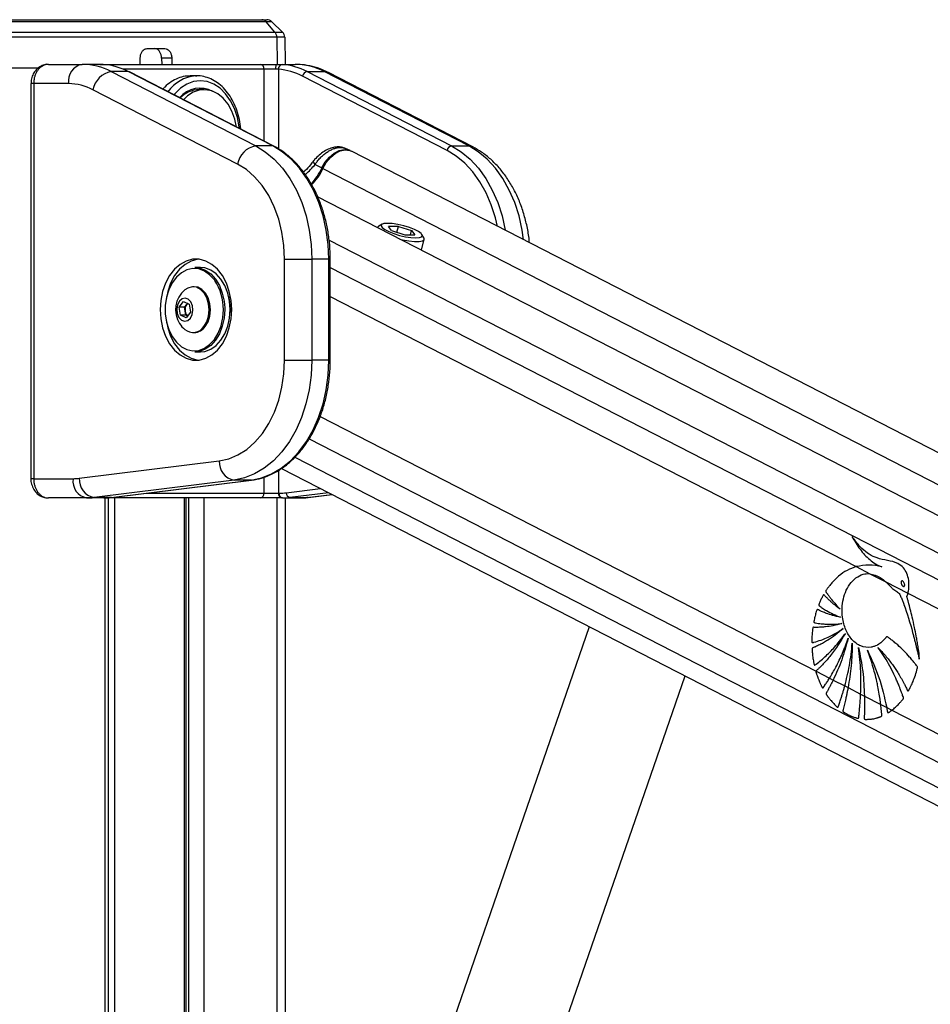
# Model space of a CAD drawing. Header units: millimetres. Extents: x 20 to 23339, y 40 to 19992.
# Tile 140 of 154: x 18078 to 18456, y 7551 to 7959. Entities that reach past the tile are written whole.
import ezdxf

# ---------------------------------------------------------------- set-up
doc = ezdxf.new("R2010")
doc.units = ezdxf.units.MM
doc.header["$LTSCALE"] = 2

msp = doc.modelspace()

# ---------------------------------------------------------------- linework, layer by layer
at = {"color": 7, "linetype": 'Continuous', "lineweight": 25}
for p, q in [((18069.39, 7959.49), (18178.74, 7959.49)), ((18180.48, 7958.65), (18070.54, 7958.65)), ((18178.74, 7959.49), (18180.81, 7959.49)), ((18184.18, 7954.36), (18180.48, 7958.65)), ((18182.89, 7958.65), (18180.48, 7958.65)), ((18187.34, 7954.36), (18182.89, 7958.65)), ((18073, 7954.36), (18184.18, 7954.36)), ((18184.18, 7954.36), (18187.34, 7954.36)), ((18184.94, 7952.25), (18073.51, 7952.25)), ((18188.25, 7952.25), (18184.94, 7952.25)), ((18188.25, 7952.25), (18188.45, 7940.96)), ((18131.08, 7947.49), (18138.53, 7947.49)), ((18128.25, 7940.96), (18128.25, 7943.56)), ((18141.36, 7943.56), (18137.11, 7943.56)), ((18137.11, 7943.56), (18137.18, 7940.96)), ((18141.36, 7943.56), (18141.42, 7940.96)), ((18073.63, 7939.49), (18086.19, 7939.49)), ((18090.14, 7940.96), (18104.15, 7940.96)), ((18111.53, 7940.96), (18104.15, 7940.96)), ((18111.53, 7940.96), (18113.31, 7940.96)), ((18113.31, 7940.96), (18178.13, 7940.96)), ((18116.24, 7937.94), (18176.21, 7907.07)), ((18123.31, 7937.94), (18116.24, 7937.94)), ((18183.28, 7907.07), (18123.31, 7937.94)), ((18183.72, 7906.97), (18123.74, 7937.84)), ((18178.13, 7940.96), (18185.15, 7940.96)), ((18184.37, 7938.96), (18179.69, 7938.96)), ((18185.15, 7940.96), (18192.54, 7940.96)), ((18197.56, 7937.94), (18257.53, 7907.07)), ((18197.56, 7937.94), (18204.63, 7937.94)), ((18264.6, 7907.07), (18204.63, 7937.94)), ((18266.33, 7906.67), (18206.35, 7937.54)), ((18151.76, 7936.16), (18148.93, 7936.16)), ((18151.23, 7936.15), (18151.76, 7936.16)), ((18255.63, 7905.19), (18195.66, 7936.06)), ((18082.86, 7932.96), (18082.86, 7768.96)), ((18084.03, 7932.96), (18084.03, 7768.96)), ((18098.49, 7932.96), (18084.03, 7932.96)), ((18168.62, 7899.55), (18108.65, 7930.42)), ((18154.73, 7930.46), (18152.68, 7930.46)), ((18183.28, 7907.07), (18176.21, 7907.07)), ((18215.39, 7905.13), (18213.48, 7906.02)), ((19416.95, 7287.66), (18215.96, 7904.86)), ((18257.53, 7907.07), (18264.6, 7907.07)), ((18200.21, 7900.82), (18200.22, 7900.84)), ((18200.86, 7899.43), (18203.71, 7897.96)), ((19392.54, 7274.09), (18201.91, 7885.97)), ((18226.79, 7873.3), (18226.76, 7873.2)), ((18228.64, 7874.57), (18227.24, 7873.8)), ((18235.46, 7873.67), (18231.31, 7873.67)), ((18232.61, 7871.94), (18231.31, 7873.67)), ((18234.83, 7871.23), (18235.46, 7873.67)), ((18235.46, 7873.67), (18240.91, 7871.94)), ((18232.61, 7871.94), (18238.07, 7870.2)), ((18238.07, 7870.2), (18242.22, 7870.2)), ((18240.47, 7870.2), (18240.91, 7871.94)), ((18240.91, 7871.94), (18242.22, 7870.2)), ((18245, 7863.82), (18246.16, 7868.32)), ((18246, 7868.98), (18245.15, 7870.33)), ((18188.16, 7860.09), (18199.48, 7860.09)), ((18188.16, 7818.15), (18188.16, 7860.09)), ((18199.48, 7860.09), (18199.48, 7818.15)), ((18206.55, 7860.09), (18199.48, 7860.09)), ((18206.55, 7818.15), (18206.55, 7860.09)), ((18207.13, 7818.15), (18207.13, 7860.09)), ((18153.23, 7856.62), (18150.97, 7856.62)), ((18150.69, 7848.62), (18150.15, 7848.62)), ((18144.46, 7840.16), (18146.26, 7842.5)), ((18144.99, 7836.77), (18144.46, 7840.16)), ((18146.67, 7840.16), (18144.46, 7840.16)), ((18146.26, 7842.5), (18148.6, 7841.46)), ((18146.67, 7840.16), (18147.57, 7841.33)), ((18146.93, 7838.46), (18146.67, 7840.16)), ((18147.57, 7841.33), (18147.91, 7841.77)), ((18148.6, 7841.46), (18149.13, 7838.08)), ((18147.33, 7835.74), (18144.99, 7836.77)), ((18147.2, 7836.77), (18144.99, 7836.77)), ((18147.2, 7836.77), (18146.93, 7838.46)), ((18147.89, 7836.47), (18147.2, 7836.77)), ((18149.13, 7838.08), (18147.33, 7835.74)), ((18165.61, 7839.12), (18165.58, 7837.98)), ((18150.15, 7829.62), (18150.69, 7829.62)), ((18150.97, 7821.62), (18153.23, 7821.62)), ((18188.16, 7818.15), (18199.48, 7818.15)), ((18206.55, 7818.15), (18199.48, 7818.15)), ((18102.94, 7769.12), (18161.05, 7776.31)), ((18186.87, 7773.2), (19231.97, 7236.12)), ((18084.03, 7768.96), (18100.35, 7768.96)), ((18167.2, 7768.34), (18109.09, 7761.15)), ((18116.16, 7761.15), (18174.27, 7768.34)), ((18116.28, 7761.16), (18174.4, 7768.35)), ((18174.27, 7768.34), (18167.2, 7768.34)), ((18174.4, 7768.35), (18174.27, 7768.34)), ((18179.69, 7762.96), (18185.64, 7762.96)), ((18185.64, 7762.96), (18185.91, 7762.96)), ((18197.97, 7761.18), (18207.88, 7762.4)), ((18106.01, 7760.96), (18090.14, 7760.96)), ((18113.08, 7760.96), (18106.01, 7760.96)), ((18116.16, 7761.15), (18109.09, 7761.15)), ((18113.31, 7760.96), (18113.08, 7760.96)), ((18178.13, 7760.96), (18113.31, 7760.96)), ((18115.12, 6590.02), (18115.12, 7760.96)), ((18116.28, 7761.16), (18116.16, 7761.15)), ((18147.28, 7218.4), (18147.28, 7760.96)), ((18187.06, 7760.96), (18178.13, 7760.96)), ((18187.33, 7760.96), (18187.06, 7760.96)), ((18187.33, 7760.96), (18194.4, 7760.96)), ((18188.48, 7760.96), (18188.48, 7305.15)), ((18190.41, 7761.15), (18197.48, 7761.15)), ((18425.43, 7732.44), (18431.1, 7729.53)), ((18431.1, 7729.53), (18437.79, 7726.09)), ((18437.79, 7726.09), (18446.94, 7721.39)), ((18446.94, 7721.39), (19178.34, 7345.51)), ((18314.68, 7707.52), (18240.39, 7492.63)), ((18408.79, 7689.04), (18414.39, 7686.16)), ((18282.26, 7478.15), (18354.48, 7687.07)), ((18414.39, 7686.16), (18415.9, 7685.38)), ((18415.9, 7685.38), (18420.72, 7682.91)), ((18420.72, 7682.91), (18422.08, 7682.21)), ((18422.08, 7682.21), (18427.3, 7679.53)), ((18427.3, 7679.53), (18428.88, 7678.71)), ((18428.88, 7678.71), (18435.64, 7675.24)), ((18435.64, 7675.24), (18438.12, 7673.97)), ((18438.12, 7673.97), (18440.27, 7672.86)), ((18440.27, 7672.86), (19166.4, 7299.7))]:
    msp.add_line(p, q, dxfattribs=at)
at = {"color": 8, "linetype": 'Continuous', "lineweight": 25}
for p, q in [((18184.94, 7952.25), (18185.11, 7940.96)), ((18179.69, 7938.96), (18121.12, 7938.96)), ((18179.69, 7909.04), (18179.69, 7938.96)), ((18185.64, 7938.9), (18185.64, 7905.83)), ((18084.03, 7932.96), (18082.86, 7932.96)), ((18204.11, 7897.75), (19404.61, 7280.8)), ((18206.66, 7867.99), (19378.01, 7266.02)), ((18207.13, 7860.09), (18206.55, 7860.09)), ((18207.13, 7856.64), (19194.06, 7349.45)), ((18207.13, 7844.62), (18425.43, 7732.44)), ((18163.33, 7839.84), (18163.34, 7839.12)), ((18207.13, 7818.15), (18206.55, 7818.15)), ((18202.95, 7794.83), (18408.79, 7689.04)), ((18198.35, 7785.45), (19176.79, 7282.62)), ((18192.47, 7777.89), (19286.93, 7215.44)), ((18185.64, 7772.42), (18185.64, 7762.96)), ((18084.03, 7768.96), (18082.86, 7768.96)), ((18179.69, 7762.96), (18179.69, 7769.61)), ((18130.85, 7762.96), (18179.69, 7762.96)), ((18188.87, 7763.14), (18203.04, 7764.89)), ((18206.46, 7763.13), (18190.41, 7761.15)), ((18197.48, 7761.15), (18207.84, 7762.43)), ((18113.35, 7760.96), (18113.31, 7760.96)), ((18113.73, 6590.02), (18113.73, 7760.96)), ((18117.51, 7760.96), (18117.51, 7218.4)), ((18146.69, 7218.4), (18146.69, 7760.96)), ((18148.47, 7216.08), (18148.47, 7760.96)), ((18154.65, 7760.96), (18154.65, 7213.52)), ((18185.13, 7295.46), (18185.13, 7760.96)), ((18197.97, 7761.18), (18197.48, 7761.15))]:
    msp.add_line(p, q, dxfattribs=at)
at = {"color": 8, "linetype": 'Continuous', "lineweight": 25, "flags": 128}
for points in [[(18113.31, 7940.96), (18113.55, 7940.92), (18113.75, 7940.83)], [(18206.35, 7937.54), (18205.69, 7937.8), (18204.63, 7937.94)], [(18169.4, 7914.34), (18169.33, 7914.99), (18168.59, 7918.89), (18167.38, 7922.56), (18165.74, 7925.87), (18163.72, 7928.73), (18161.38, 7931.05), (18158.78, 7932.76), (18156.02, 7933.81), (18153.17, 7934.16), (18150.33, 7933.81), (18147.56, 7932.76), (18144.97, 7931.05), (18142.63, 7928.73), (18142.28, 7928.3)], [(18183.72, 7906.97), (18183.55, 7907.04), (18183.28, 7907.07)], [(18276.57, 7873.71), (18275.71, 7877.29), (18273.99, 7882.62), (18271.83, 7887.62), (18269.25, 7892.21), (18266.29, 7896.31), (18263, 7899.88), (18259.43, 7902.86), (18255.63, 7905.19)], [(18257.53, 7907.07), (18261.49, 7904.64), (18265.21, 7901.54), (18268.63, 7897.82), (18271.71, 7893.54), (18274.4, 7888.77), (18276.66, 7883.56), (18278.45, 7878.01), (18279.74, 7872.18), (18279.76, 7872.07)], [(18287.4, 7868.14), (18286.82, 7872.18), (18285.52, 7878.01), (18283.73, 7883.56), (18281.47, 7888.77), (18278.78, 7893.54), (18275.71, 7897.82), (18272.28, 7901.54), (18268.56, 7904.64), (18264.6, 7907.07)], [(18266.33, 7906.67), (18265.67, 7906.93), (18264.6, 7907.07)], [(18200.86, 7899.43), (18200.54, 7899.84), (18200.31, 7900.2), (18200.19, 7900.5), (18200.17, 7900.73), (18200.21, 7900.82)], [(18162.33, 7834.5), (18162.53, 7835.68), (18162.78, 7839.12)]]:
    msp.add_lwpolyline(points, dxfattribs=at)
at = {"color": 7, "linetype": 'Continuous', "lineweight": 25, "flags": 128}
for points in [[(18123.74, 7937.84), (18123.58, 7937.91), (18123.31, 7937.94)], [(18185.15, 7940.96), (18185, 7940.92), (18184.86, 7940.81), (18184.72, 7940.62), (18184.6, 7940.37), (18184.51, 7940.07), (18184.43, 7939.72), (18184.39, 7939.35), (18184.37, 7938.96)], [(18168.23, 7914.94), (18167.52, 7918.23), (18166.32, 7921.52), (18164.7, 7924.43), (18162.71, 7926.86), (18160.44, 7928.71), (18157.96, 7929.91), (18155.37, 7930.44), (18152.75, 7930.26), (18150.2, 7929.38), (18147.82, 7927.83), (18146.2, 7926.28)], [(18176.21, 7907.07), (18180.17, 7904.64), (18183.89, 7901.54), (18187.32, 7897.82), (18190.4, 7893.54), (18193.08, 7888.77), (18195.34, 7883.56), (18197.13, 7878.01), (18198.43, 7872.18), (18199.21, 7866.18), (18199.48, 7860.09)], [(18206.55, 7860.09), (18206.28, 7866.18), (18205.5, 7872.18), (18204.2, 7878.01), (18202.41, 7883.56), (18200.15, 7888.77), (18197.47, 7893.54), (18194.39, 7897.82), (18190.96, 7901.54), (18187.24, 7904.64), (18183.28, 7907.07)], [(18203.71, 7897.96), (18205.09, 7900.39), (18206.82, 7902.49), (18208.79, 7904.13), (18210.87, 7905.18), (18212.93, 7905.6), (18214.83, 7905.35), (18215.6, 7905.02)], [(18204.11, 7897.75), (18205.49, 7900.19), (18207.22, 7902.29), (18209.19, 7903.93), (18211.28, 7904.99), (18213.34, 7905.41), (18215.25, 7905.15), (18215.96, 7904.86)], [(18188.16, 7860.09), (18187.89, 7865.77), (18187.08, 7871.35), (18185.73, 7876.72), (18183.89, 7881.79), (18181.58, 7886.46), (18178.85, 7890.64), (18175.73, 7894.26), (18172.31, 7897.25), (18168.62, 7899.55)], [(18227.24, 7873.8), (18227.12, 7873.73), (18226.77, 7873.19)], [(18230.91, 7874.94), (18229.4, 7874.82), (18228.48, 7874.46), (18228.23, 7873.9), (18228.67, 7873.18), (18229.77, 7872.36), (18231.44, 7871.51), (18233.53, 7870.69), (18235.89, 7869.97), (18238.32, 7869.41), (18240.62, 7869.05), (18242.61, 7868.93), (18244.13, 7869.05), (18245.05, 7869.41), (18245.29, 7869.97), (18244.85, 7870.69), (18243.75, 7871.51), (18242.09, 7872.36), (18239.99, 7873.18), (18237.63, 7873.9), (18235.21, 7874.46), (18232.9, 7874.82), (18230.91, 7874.94)], [(18236.05, 7868.42), (18237.16, 7868.16), (18239.75, 7867.68), (18242.09, 7867.42), (18244.02, 7867.42), (18245.38, 7867.68), (18246.09, 7868.16), (18246.08, 7868.84), (18246, 7868.98)], [(18136.54, 7839.12), (18136.8, 7835.26), (18137.55, 7831.53), (18138.77, 7828.06), (18140.42, 7824.97), (18142.44, 7822.36), (18144.77, 7820.32), (18147.33, 7818.92), (18150.02, 7818.21), (18152.76, 7818.21), (18155.46, 7818.92), (18158.01, 7820.32), (18160.34, 7822.36), (18162.37, 7824.97), (18164.02, 7828.06), (18165.24, 7831.53), (18165.99, 7835.26), (18166.24, 7839.12), (18165.99, 7842.98), (18165.24, 7846.7), (18164.02, 7850.17), (18162.37, 7853.26), (18160.34, 7855.88), (18158.01, 7857.92), (18155.46, 7859.32), (18152.76, 7860.03), (18150.02, 7860.03), (18147.33, 7859.32), (18144.77, 7857.92), (18142.44, 7855.88), (18140.42, 7853.26), (18138.77, 7850.17), (18137.55, 7846.7), (18136.8, 7842.98), (18136.54, 7839.12)], [(18152.45, 7860.06), (18152.14, 7860.03), (18149.45, 7859.32), (18146.9, 7857.92), (18144.57, 7855.88), (18142.54, 7853.26), (18140.89, 7850.17), (18139.67, 7846.7), (18138.97, 7843.33)], [(18159.19, 7851.28), (18159.02, 7851.51), (18157.08, 7853.63), (18154.89, 7855.15), (18152.52, 7856.02), (18150.07, 7856.2), (18147.66, 7855.67), (18145.36, 7854.47), (18143.29, 7852.64), (18141.51, 7850.26), (18140.11, 7847.42), (18139.15, 7844.24), (18138.66, 7840.85), (18138.66, 7837.39), (18139.15, 7834), (18140.11, 7830.82), (18141.51, 7827.98), (18143.29, 7825.6), (18145.36, 7823.76), (18147.66, 7822.56), (18150.07, 7822.04), (18152.52, 7822.21), (18154.89, 7823.08), (18157.08, 7824.61), (18159.02, 7826.72), (18160.61, 7829.35), (18161.8, 7832.37), (18162.33, 7834.5)], [(18150.97, 7856.62), (18152.84, 7856.42), (18155.27, 7855.53), (18157.51, 7853.97), (18159.49, 7851.8), (18161.13, 7849.11), (18162.34, 7846.02), (18163.09, 7842.64), (18163.33, 7839.84)], [(18165.61, 7839.12), (18165.35, 7842.64), (18164.6, 7846.02), (18163.39, 7849.11), (18161.76, 7851.8), (18159.78, 7853.97), (18157.53, 7855.53), (18155.11, 7856.42), (18153.23, 7856.62)], [(18154.69, 7832.12), (18155.86, 7834.11), (18156.6, 7836.48), (18156.87, 7839.04), (18156.63, 7841.6), (18155.92, 7843.99), (18154.78, 7846.01), (18153.29, 7847.52), (18151.57, 7848.4), (18149.75, 7848.6), (18147.95, 7848.1), (18146.78, 7847.33)], [(18155.23, 7832.12), (18156.4, 7834.11), (18157.14, 7836.48), (18157.4, 7839.04), (18157.17, 7841.6), (18156.46, 7843.99), (18155.31, 7846.01), (18153.83, 7847.52), (18152.11, 7848.4), (18150.69, 7848.62)], [(18149.07, 7835.62), (18149.84, 7837.11), (18150.15, 7838.92), (18149.95, 7840.75), (18149.27, 7842.33), (18148.21, 7843.42), (18146.94, 7843.86), (18145.65, 7843.58), (18144.53, 7842.62), (18143.75, 7841.12), (18143.44, 7839.32), (18143.64, 7837.49), (18144.32, 7835.9), (18145.38, 7834.81), (18146.65, 7834.37), (18147.95, 7834.66), (18149.07, 7835.62)], [(18164.95, 7844.68), (18165.36, 7842.56), (18165.61, 7839.12)], [(18147.97, 7841.74), (18147.79, 7841.57), (18147.57, 7841.33)], [(18163.34, 7839.12), (18163.09, 7835.59), (18162.34, 7832.22), (18161.13, 7829.12), (18159.49, 7826.43), (18157.51, 7824.27), (18155.27, 7822.71), (18152.84, 7821.82), (18150.97, 7821.62)], [(18153.23, 7821.62), (18155.11, 7821.82), (18157.53, 7822.71), (18159.78, 7824.27), (18161.76, 7826.43), (18163.39, 7829.12), (18164.6, 7832.22), (18165.35, 7835.59), (18165.61, 7839.12)], [(18138.97, 7834.91), (18139.67, 7831.53), (18140.89, 7828.06), (18142.54, 7824.97), (18144.57, 7822.36), (18146.9, 7820.32), (18149.45, 7818.92), (18152.14, 7818.21), (18152.45, 7818.17)], [(18161.05, 7776.31), (18165.01, 7777.18), (18168.84, 7778.8), (18172.49, 7781.13), (18175.88, 7784.13), (18178.96, 7787.75), (18181.66, 7791.92), (18183.95, 7796.57), (18185.77, 7801.61), (18187.09, 7806.96), (18187.89, 7812.5), (18188.16, 7818.15)], [(18199.48, 7818.15), (18199.21, 7811.98), (18198.4, 7805.91), (18197.07, 7800.03), (18195.24, 7794.42), (18192.93, 7789.17), (18190.19, 7784.37), (18187.04, 7780.08), (18183.55, 7776.37), (18179.76, 7773.3), (18175.73, 7770.92), (18171.52, 7769.26), (18167.2, 7768.34)], [(18174.27, 7768.34), (18178.59, 7769.26), (18182.8, 7770.92), (18186.83, 7773.3), (18190.62, 7776.37), (18194.11, 7780.08), (18197.26, 7784.37), (18200.01, 7789.17), (18202.31, 7794.42), (18204.14, 7800.03), (18205.47, 7805.91), (18206.28, 7811.98), (18206.55, 7818.15)]]:
    msp.add_lwpolyline(points, dxfattribs=at)
at = {"color": 7, "linetype": 'Continuous', "lineweight": 25}
for centre, radius, start, end in [((18178.7, 7957.19), 2.3, 39.3461, 88.8834), ((18180.81, 7956.49), 3, 46, 90), ((18181.64, 7952.24), 3.31, 0.1104, 39.6928), ((18185.26, 7952.2), 3, 1, 46), ((18105.56, 7933.96), 7.14, 101.4218, 188.0495), ((18104, 7914.62), 26.34, 62.3133, 89.6828), ((18117.82, 7928.75), 9.32, 99.7581, 169.6801), ((18110.98, 7914.36), 26.61, 62.4016, 85.9183), ((18177.88, 7939.15), 1.82, 353.8573, 82.1256), ((18187.49, 7939.09), 1.85, 101.3299, 185.5863), ((18183.82, 7913.42), 25.55, 62.4016, 85.9183), ((18185.23, 7914.36), 26.61, 62.4016, 85.9183), ((18192.39, 7914.62), 26.34, 62.3133, 89.6828), ((18197.95, 7935.65), 2.33, 99.7581, 169.6801), ((18098.37, 7910.83), 22.12, 62.3133, 89.6828), ((18153.11, 7920.01), 11.09, 61.4127, 140.2057), ((18153.01, 7919.09), 11.37, 91.6631, 136.0223), ((18177.79, 7897.88), 9.32, 99.7581, 169.6801), ((18257.93, 7904.77), 2.33, 99.7581, 169.6801), ((18182.81, 7907.43), 22.95, 315.5559, 335.6295), ((18183.28, 7907.18), 22.86, 314.8525, 335.6477), ((18153.52, 7839.12), 10.63, 129.3893, 212.9981), ((18150.69, 7839.13), 3.82, 144.892, 190.0632), ((18149.95, 7838.8), 3.04, 186.263, 228.4411), ((18153.52, 7839.12), 10.63, 212.9981, 230.6107), ((18150.19, 7835.04), 5.37, 230.4827, 327.0175), ((18150.47, 7835.38), 5.77, 272.1423, 325.5535), ((18168.69, 7775.84), 7.65, 176.5252, 258.7875), ((18107.42, 7767.96), 7.14, 171.9505, 258.5782), ((18100.35, 7790.03), 21.07, 270.0053, 277.0613), ((18110.58, 7768.65), 7.65, 176.5252, 258.7875), ((18177.88, 7762.76), 1.82, 277.8744, 6.1427), ((18187.41, 7762.71), 1.79, 171.9505, 258.5782), ((18187.68, 7762.71), 1.79, 171.9505, 258.5782), ((18185.91, 7787.04), 24.08, 270.0053, 277.0613), ((18190.78, 7763.02), 1.91, 176.5252, 258.7875), ((18106.01, 7786.04), 25.09, 270.0053, 277.0613), ((18113.08, 7786.04), 25.09, 270.0053, 277.0613), ((18187.32, 7786.04), 25.09, 270.0053, 277.0613), ((18194.4, 7786.04), 25.09, 270.0053, 277.0613)]:
    msp.add_arc(centre, radius, start, end, dxfattribs=at)
at = {"color": 8, "linetype": 'Continuous', "lineweight": 25}
for centre, radius, start, end in [((18152.58, 7920.48), 15.72, 94.9261, 144.5856), ((18208.16, 7906.71), 9.82, 243.01, 245.6299), ((18141.71, 7839.51), 21.07, 358.9414, 33.9683)]:
    msp.add_arc(centre, radius, start, end, dxfattribs=at)
at = {"color": 7, "linetype": 'Continuous', "lineweight": 25}
for points, knots in [([(18128.25, 7943.56), (18128.28, 7944.01), (18128.35, 7944.91), (18128.85, 7946.09), (18129.58, 7946.98), (18130.37, 7947.43), (18130.89, 7947.47), (18131.08, 7947.49)], [0, 0, 0, 0, 0.217051, 0.434103, 0.651134, 0.868186, 1, 1, 1, 1]), ([(18137.11, 7943.56), (18137.07, 7944.01), (18136.99, 7944.91), (18136.48, 7946.09), (18135.76, 7946.98), (18134.98, 7947.43), (18134.48, 7947.47), (18134.29, 7947.49)], [0, 0, 0, 0, 0.217049, 0.434099, 0.651128, 0.868179, 1, 1, 1, 1]), ([(18138.53, 7947.49), (18138.84, 7947.45), (18139.47, 7947.36), (18140.31, 7946.67), (18140.95, 7945.65), (18141.29, 7944.55), (18141.34, 7943.83), (18141.36, 7943.56)], [0, 0, 0, 0, 0.217103, 0.434207, 0.651285, 0.868325, 1, 1, 1, 1]), ([(18090.13, 7940.94), (18090.08, 7940.95), (18089.37, 7941.03), (18087.97, 7940.67), (18086.15, 7939.78), (18084.64, 7938.36), (18083.54, 7936.55), (18082.92, 7934.68), (18082.92, 7933.45), (18082.93, 7932.96)], [0, 0, 0, 0, 0.010624, 0.1835247, 0.354577, 0.5251379, 0.6992901, 0.8788502, 1, 1, 1, 1]), ([(18090.14, 7940.96), (18089.97, 7940.95), (18089.62, 7940.94), (18089.11, 7940.85), (18088.6, 7940.71), (18088.1, 7940.51), (18087.62, 7940.26), (18087.16, 7939.95), (18086.71, 7939.59), (18086.29, 7939.18), (18085.9, 7938.73), (18085.54, 7938.24), (18085.21, 7937.7), (18084.83, 7936.95), (18084.52, 7936.14), (18084.29, 7935.29), (18084.15, 7934.57), (18084.05, 7933.8), (18084.04, 7933.24), (18084.03, 7932.96)], [0, 0, 0, 0, 0.053326, 0.107028, 0.161914, 0.21721, 0.270624, 0.324415, 0.379401, 0.4348, 0.488108, 0.541793, 0.596673, 0.651967, 0.75832, 0.812311, 0.867099, 0.933183, 1, 1, 1, 1]), ([(18112.88, 7940.9), (18112.81, 7940.91), (18112.6, 7940.92), (18112.29, 7940.94), (18111.95, 7940.95), (18111.7, 7940.96), (18111.57, 7940.96), (18111.53, 7940.96)], [0, 0, 0, 0, 0.122193, 0.36779, 0.617695, 0.872055, 1, 1, 1, 1]), ([(18185.64, 7938.9), (18185.55, 7938.91), (18185.37, 7938.93), (18185.06, 7938.95), (18184.73, 7938.96), (18184.49, 7938.96), (18184.37, 7938.96)], [0, 0, 0, 0, 0.244058, 0.490369, 0.743918, 1, 1, 1, 1]), ([(18185.15, 7940.96), (18185.33, 7940.96), (18185.69, 7940.96), (18186.19, 7940.95), (18186.68, 7940.93), (18186.97, 7940.91), (18187.12, 7940.9)], [0, 0, 0, 0, 0.244552, 0.491194, 0.744455, 1, 1, 1, 1]), ([(18206.35, 7937.54), (18205.55, 7937.93), (18203.4, 7938.97), (18199.75, 7940.15), (18195.91, 7940.86), (18193.5, 7940.93), (18192.54, 7940.96)], [0, 0, 0, 0, 0.183481, 0.491955, 0.79717, 1, 1, 1, 1]), ([(18148.93, 7936.08), (18148.24, 7936.08), (18146.57, 7936.08), (18143.89, 7935.26), (18141.05, 7933.73), (18138.95, 7932.15), (18137.94, 7930.94), (18137.7, 7930.66)], [0, 0, 0, 0, 0.171999, 0.419857, 0.674894, 0.922924, 1, 1, 1, 1]), ([(18170.02, 7914.02), (18170.02, 7914.08), (18169.97, 7915.48), (18169.45, 7918.15), (18168.44, 7921.92), (18166.96, 7925.41), (18165.09, 7928.54), (18162.86, 7931.23), (18160.34, 7933.4), (18157.58, 7935), (18154.68, 7935.92), (18152.51, 7936.27), (18151.36, 7936.12), (18151.18, 7936.1)], [0, 0, 0, 0, 0.005131, 0.114038, 0.223071, 0.332272, 0.441638, 0.551027, 0.660122, 0.768456, 0.875571, 0.981348, 1, 1, 1, 1]), ([(18207.13, 7860.09), (18207.12, 7861.08), (18207.08, 7863.95), (18206.68, 7868.67), (18205.77, 7874.17), (18204.41, 7879.49), (18202.64, 7884.56), (18200.46, 7889.34), (18197.91, 7893.74), (18195.01, 7897.72), (18191.8, 7901.22), (18188.39, 7904.13), (18185.64, 7905.95), (18184.08, 7906.78), (18183.72, 7906.97)], [0, 0, 0, 0, 0.049171, 0.142068, 0.235022, 0.32801, 0.421041, 0.514118, 0.607231, 0.700348, 0.793408, 0.886328, 0.973612, 1, 1, 1, 1]), ([(18213.47, 7905.97), (18213.09, 7906.14), (18212.14, 7906.59), (18210.41, 7906.73), (18208.39, 7906.5), (18206.24, 7905.77), (18204.05, 7904.56), (18202.03, 7902.9), (18200.71, 7901.61), (18200.24, 7900.86), (18200.23, 7900.83)], [0, 0, 0, 0, 0.087117, 0.21869, 0.35615, 0.507536, 0.667365, 0.829274, 0.994434, 1, 1, 1, 1]), ([(18200.86, 7899.43), (18201.14, 7899.85), (18201.59, 7900.52), (18202.48, 7901.61), (18203.32, 7902.5), (18204.2, 7903.3), (18205.09, 7904.02), (18206, 7904.66), (18206.93, 7905.2), (18207.85, 7905.66), (18208.76, 7906.02), (18209.66, 7906.27), (18210.55, 7906.44), (18211.4, 7906.49), (18212.2, 7906.42), (18212.78, 7906.29), (18213.2, 7906.16), (18213.42, 7906.05), (18213.48, 7906.02)], [0, 0, 0, 0, 0.086519, 0.136994, 0.239537, 0.291724, 0.340202, 0.438623, 0.488674, 0.536368, 0.633212, 0.682468, 0.731115, 0.829996, 0.880343, 0.931287, 0.982603, 1, 1, 1, 1]), ([(18289.81, 7866.9), (18289.76, 7867.53), (18289.56, 7870.03), (18288.74, 7874.31), (18287.33, 7879.67), (18285.44, 7884.8), (18283.13, 7889.62), (18280.39, 7894.07), (18277.27, 7898.09), (18273.79, 7901.61), (18270.15, 7904.52), (18267.56, 7905.98), (18266.33, 7906.67)], [0, 0, 0, 0, 0.035868, 0.144021, 0.252352, 0.360895, 0.469647, 0.578523, 0.687306, 0.795683, 0.90325, 1, 1, 1, 1]), ([(18200.18, 7900.85), (18199.77, 7900.3), (18198.7, 7898.89), (18197.27, 7897.3), (18196.23, 7896.37), (18196.02, 7896.18)], [0, 0, 0, 0, 0.3376955, 0.8663032, 1, 1, 1, 1]), ([(18180.99, 7770.06), (18182.13, 7770.55), (18184.57, 7771.58), (18188.09, 7773.88), (18191.56, 7776.78), (18194.77, 7780.22), (18197.68, 7784.14), (18200.25, 7788.5), (18202.46, 7793.23), (18204.27, 7798.27), (18205.66, 7803.57), (18206.61, 7809.05), (18207.07, 7813.94), (18207.12, 7816.98), (18207.13, 7818.15)], [0, 0, 0, 0, 0.075973, 0.162036, 0.248467, 0.335227, 0.422233, 0.509398, 0.596648, 0.683931, 0.771215, 0.85849, 0.94576, 1, 1, 1, 1]), ([(18174.4, 7768.35), (18175.13, 7768.46), (18177.2, 7768.78), (18179.42, 7769.33), (18180.84, 7769.99), (18180.99, 7770.06)], [0, 0, 0, 0, 0.329072, 0.931306, 1, 1, 1, 1]), ([(18082.87, 7768.96), (18082.86, 7768.93), (18082.8, 7768.14), (18083.11, 7766.57), (18083.99, 7764.44), (18085.41, 7762.71), (18087.16, 7761.57), (18088.77, 7760.98), (18089.78, 7761.02), (18090.13, 7761.04)], [0, 0, 0, 0, 0.007235, 0.19321, 0.383125, 0.575022, 0.744089, 0.910323, 1, 1, 1, 1]), ([(18084.03, 7768.96), (18084.05, 7768.52), (18084.08, 7767.63), (18084.34, 7766.34), (18084.75, 7765.11), (18085.31, 7763.99), (18086.01, 7763.01), (18086.82, 7762.2), (18087.74, 7761.56), (18088.61, 7761.18), (18089.42, 7760.99), (18089.9, 7760.97), (18090.14, 7760.96)], [0, 0, 0, 0, 0.104655, 0.212303, 0.316738, 0.424134, 0.528891, 0.636619, 0.74238, 0.851183, 0.925087, 1, 1, 1, 1]), ([(18194.4, 7760.96), (18195.28, 7760.98), (18196.47, 7761), (18197.66, 7761.14), (18197.97, 7761.18)], [0, 0, 0, 0, 0.738202, 1, 1, 1, 1]), ([(18446.94, 7721.39), (18446.98, 7721.57), (18447.04, 7721.8), (18447.09, 7722.05), (18447.12, 7722.22), (18447.22, 7722.71), (18447.42, 7724.22), (18447.37, 7726.75), (18446.58, 7729.7), (18445.02, 7732.23), (18442.26, 7734.27), (18438.42, 7734.96), (18434.42, 7735.86), (18430.8, 7737.41), (18428.04, 7739.74), (18425.66, 7742.29), (18424.38, 7744.1), (18423.74, 7745.02)], [0, 0, 0, 0, 0.012824, 0.016029, 0.017632, 0.024042, 0.04973, 0.119058, 0.188311, 0.256944, 0.340978, 0.476074, 0.611696, 0.717447, 0.827134, 0.913109, 1, 1, 1, 1]), ([(18423.74, 7745.02), (18424.79, 7743.18), (18426.9, 7739.52), (18430.32, 7735.8), (18433.04, 7733.81), (18434.54, 7733.03), (18435.42, 7732.64), (18435.88, 7732.5), (18436.11, 7732.43)], [0, 0, 0, 0, 0.325675, 0.650339, 0.822905, 0.91105, 0.955444, 1, 1, 1, 1]), ([(20281.73, 7736.15), (20268.15, 7728.61), (20185.91, 7682.94), (20034.5, 7599.42), (19758.4, 7447.73), (19274.44, 7182.77), (18741.81, 6891.83), (18347.48, 6676.57), (18230.05, 6612.47)], [0, 0, 0, 0, 0.019985, 0.121052, 0.22212, 0.424256, 0.828547, 1, 1, 1, 1]), ([(18436.11, 7732.43), (18434.35, 7732.74), (18430.78, 7733.38), (18427.23, 7732.76), (18425.43, 7732.44)], [0, 0, 0, 0, 0.49392, 1, 1, 1, 1]), ([(18425.43, 7732.44), (18424.18, 7731.99), (18421.65, 7731.08), (18418.26, 7728.71), (18415.81, 7726.32), (18414.46, 7724.65), (18413.9, 7723.9), (18413.61, 7723.51), (18413.32, 7723.07), (18413.04, 7722.74), (18412.88, 7722.41), (18412.85, 7722.2), (18412.89, 7721.97), (18413.04, 7721.71), (18413.24, 7721.44), (18413.44, 7721.21), (18413.83, 7720.7), (18414.42, 7719.87), (18415.54, 7718.44), (18416.98, 7716.7), (18418.18, 7715.4), (18418.78, 7714.75)], [0, 0, 0, 0, 0.170321, 0.3431, 0.494952, 0.561808, 0.579327, 0.59685, 0.614378, 0.63513, 0.645402, 0.650074, 0.654865, 0.666912, 0.680629, 0.691342, 0.70081, 0.750688, 0.800565, 0.900282, 1, 1, 1, 1]), ([(18450.83, 7690.11), (18450.87, 7690.24), (18450.93, 7690.42), (18450.95, 7690.69), (18450.89, 7690.87), (18450.73, 7691.12), (18450.37, 7691.56), (18449.76, 7692.39), (18448.81, 7693.56), (18447.31, 7695.34), (18445.25, 7697.55), (18443.08, 7699.61), (18441.31, 7701.1), (18440.2, 7702.01), (18439.26, 7702.65), (18438.67, 7703.29), (18438.08, 7703.36), (18437.82, 7703.09), (18437.35, 7702.49), (18436.43, 7701.38), (18435.36, 7700.57), (18434.57, 7700.08), (18434.27, 7699.92), (18433.73, 7699.64), (18432.86, 7699.28), (18430.66, 7698.74), (18427.33, 7699.15), (18423.62, 7701.87), (18420.96, 7706.14), (18419.68, 7710.83), (18419.51, 7715.27), (18420.03, 7719.12), (18421.29, 7722.85), (18423.33, 7726.09), (18426.03, 7728.45), (18428.72, 7729.57), (18430.43, 7729.54), (18431.1, 7729.53)], [0, 0, 0, 0, 0.0052218, 0.0070499, 0.0095239, 0.0120958, 0.0189034, 0.0337768, 0.0549962, 0.082593, 0.133161, 0.1856478, 0.2151661, 0.2374276, 0.2505262, 0.2682632, 0.2737688, 0.2788689, 0.2838609, 0.3062805, 0.3394434, 0.3448575, 0.3502717, 0.355686, 0.3740828, 0.3960704, 0.468653, 0.5383055, 0.6027106, 0.6684603, 0.7143406, 0.7601653, 0.807683, 0.8606471, 0.9134526, 0.9665257, 1, 1, 1, 1]), ([(18431.1, 7729.53), (18432.57, 7729.14), (18434.96, 7728.52), (18437.01, 7726.76), (18437.79, 7726.09)], [0, 0, 0, 0, 0.620885, 1, 1, 1, 1]), ([(18437.79, 7726.09), (18438.26, 7725.64), (18438.89, 7725.02), (18439.68, 7724.18), (18440.19, 7723.66), (18441.04, 7722.88), (18442.23, 7722.2), (18443.57, 7721.12), (18444.19, 7719.44), (18444.7, 7718.24), (18445.01, 7717.43), (18445.15, 7717.06), (18445.21, 7716.9), (18445.24, 7716.83), (18445.25, 7716.8), (18445.25, 7716.79), (18445.25, 7716.78), (18445.26, 7716.78), (18446.65, 7713), (18447.99, 7708.56), (18449.32, 7703.53), (18449.73, 7701.95), (18450.13, 7700.37), (18450.51, 7698.79), (18450.89, 7697.21), (18451.27, 7695.64), (18451.51, 7694.58), (18451.63, 7694.06)], [0, 0, 0, 0, 0.061385, 0.084428, 0.107288, 0.130191, 0.194029, 0.247865, 0.293247, 0.336626, 0.356113, 0.364687, 0.36846, 0.370119, 0.37085, 0.371171, 0.371312, 0.371375, 0.371424, 0.699593, 0.742663, 0.785721, 0.828754, 0.871748, 0.914688, 0.957557, 1, 1, 1, 1]), ([(18444.23, 7726.39), (18444.2, 7726.35), (18444.14, 7726.26), (18444.09, 7726.06), (18444.08, 7725.77), (18444.18, 7725.32), (18444.44, 7724.78), (18444.77, 7724.39), (18445.06, 7724.23), (18445.23, 7724.21), (18445.36, 7724.26), (18445.43, 7724.33), (18445.45, 7724.36)], [0, 0, 0, 0, 0.054409, 0.108831, 0.182979, 0.304817, 0.522551, 0.753607, 0.828743, 0.904472, 0.959024, 1, 1, 1, 1]), ([(18445.45, 7724.36), (18445.49, 7724.4), (18445.55, 7724.49), (18445.6, 7724.69), (18445.6, 7724.97), (18445.51, 7725.42), (18445.25, 7725.96), (18444.92, 7726.35), (18444.64, 7726.51), (18444.47, 7726.54), (18444.33, 7726.49), (18444.26, 7726.42), (18444.23, 7726.39)], [0, 0, 0, 0, 0.054059, 0.108137, 0.18149, 0.301977, 0.518461, 0.74882, 0.824555, 0.900875, 0.955234, 1, 1, 1, 1]), ([(18451.63, 7694.06), (18451.64, 7694.76), (18451.66, 7695.73), (18451.46, 7697.05), (18451.32, 7698.12), (18451.09, 7699.63), (18450.79, 7701.48), (18450.31, 7704.12), (18449.64, 7707.49), (18448.81, 7711.21), (18447.96, 7714.68), (18447.32, 7717.15), (18446.89, 7718.7), (18446.68, 7719.37), (18446.6, 7719.66), (18446.58, 7719.82), (18446.55, 7719.91), (18446.52, 7719.96), (18446.51, 7720.05), (18446.55, 7720.18), (18446.61, 7720.35), (18446.78, 7720.73), (18446.87, 7721.1), (18446.94, 7721.39)], [0, 0, 0, 0, 0.072987, 0.101721, 0.141523, 0.186708, 0.264189, 0.34167, 0.473093, 0.631062, 0.75172, 0.858594, 0.908141, 0.926881, 0.935038, 0.941371, 0.943446, 0.945805, 0.947814, 0.952903, 0.959258, 0.968238, 1, 1, 1, 1]), ([(18418.78, 7714.75), (18418.18, 7715.21), (18416.98, 7716.14), (18415.47, 7717.44), (18414.27, 7718.55), (18413.5, 7719.3), (18412.95, 7719.86), (18412.54, 7720.26), (18412.28, 7720.61), (18412.05, 7720.72), (18411.97, 7720.73), (18411.89, 7720.68), (18411.7, 7720.48), (18411.46, 7720.03), (18411.03, 7719.2), (18410.64, 7718.31), (18410.28, 7717.47), (18410.08, 7717.02), (18409.97, 7716.71), (18409.94, 7716.53), (18409.96, 7716.37), (18410.03, 7716.24), (18410.21, 7716.06), (18410.69, 7715.74), (18411.67, 7715.04), (18413.48, 7713.99), (18415.96, 7712.64), (18417.92, 7711.83), (18418.93, 7711.41)], [0, 0, 0, 0, 0.09576, 0.19152, 0.246759, 0.296659, 0.322491, 0.341821, 0.367138, 0.370982, 0.37465, 0.378607, 0.383429, 0.406829, 0.434289, 0.485454, 0.510376, 0.53143, 0.538666, 0.544529, 0.549036, 0.554037, 0.560031, 0.580165, 0.628108, 0.713988, 0.853414, 1, 1, 1, 1]), ([(18418.93, 7711.41), (18417.83, 7711.65), (18415.87, 7712.09), (18413.39, 7712.91), (18411.7, 7713.58), (18410.6, 7714.06), (18409.94, 7714.36), (18409.53, 7714.61), (18409.31, 7714.61), (18409.2, 7714.51), (18409.14, 7714.43), (18409.04, 7714.19), (18408.85, 7713.67), (18408.62, 7712.88), (18408.41, 7711.99), (18408.2, 7711.13), (18408.04, 7710.4), (18407.92, 7709.88), (18407.89, 7709.63), (18407.9, 7709.5), (18407.92, 7709.4), (18407.99, 7709.28), (18408.13, 7709.17), (18408.35, 7709.13), (18408.9, 7709.06), (18409.76, 7708.89), (18411.03, 7708.74), (18412.39, 7708.61), (18415.22, 7708.47), (18417.57, 7708.68), (18419.45, 7708.85)], [0, 0, 0, 0, 0.130262, 0.233617, 0.299768, 0.336789, 0.369447, 0.380584, 0.390293, 0.392933, 0.395825, 0.399941, 0.415813, 0.444971, 0.471103, 0.493456, 0.520924, 0.53476, 0.538753, 0.542051, 0.544892, 0.547529, 0.554863, 0.563496, 0.573591, 0.618893, 0.666575, 0.72277, 0.779183, 1, 1, 1, 1]), ([(18419.45, 7708.85), (18418.22, 7708.51), (18416.01, 7707.9), (18413.14, 7707.46), (18411.12, 7707.29), (18409.81, 7707.23), (18408.98, 7707.23), (18408.39, 7707.22), (18407.99, 7707.26), (18407.73, 7707.27), (18407.6, 7707.22), (18407.54, 7707.18), (18407.47, 7707.11), (18407.42, 7706.96), (18407.39, 7706.65), (18407.34, 7706.22), (18407.25, 7705.5), (18407.15, 7704.29), (18407.05, 7702.93), (18407.01, 7701.82), (18407.03, 7701.32), (18407.06, 7701.13), (18407.14, 7701), (18407.26, 7700.93), (18407.42, 7700.92), (18407.59, 7700.96), (18407.74, 7701.01), (18407.82, 7701.04), (18407.86, 7701.05), (18407.88, 7701.05), (18407.88, 7701.06), (18407.89, 7701.06), (18407.89, 7701.06), (18407.89, 7701.06), (18407.89, 7701.06), (18409.91, 7701.6), (18414.11, 7703.04), (18418.06, 7705.46), (18420.11, 7706.71)], [0, 0, 0, 0, 0.124268, 0.224134, 0.287391, 0.32581, 0.354668, 0.370117, 0.385225, 0.394173, 0.396313, 0.398354, 0.400352, 0.404874, 0.409569, 0.422064, 0.435864, 0.460943, 0.507806, 0.532673, 0.538552, 0.542987, 0.546573, 0.550039, 0.555782, 0.562197, 0.56788, 0.570235, 0.571223, 0.571646, 0.57183, 0.571911, 0.571946, 0.571962, 0.571969, 0.571974, 0.777422, 1, 1, 1, 1]), ([(18420.11, 7706.71), (18419.01, 7705.78), (18416.91, 7704.01), (18414.12, 7702.13), (18411.96, 7700.86), (18410.54, 7700.11), (18409.47, 7699.58), (18408.7, 7699.24), (18408.05, 7698.93), (18407.58, 7698.82), (18407.3, 7698.64), (18407.21, 7698.56), (18407.16, 7698.47), (18407.13, 7698.35), (18407.12, 7698.1), (18407.15, 7697.64), (18407.22, 7696.92), (18407.31, 7695.97), (18407.49, 7694.57), (18407.69, 7693.3), (18407.89, 7692.33), (18407.94, 7691.98), (18407.99, 7691.8), (18408.05, 7691.69), (18408.12, 7691.62), (18408.2, 7691.59), (18408.39, 7691.61), (18408.59, 7691.76), (18408.76, 7691.91), (18408.83, 7691.98), (18408.86, 7692), (18408.87, 7692.01), (18408.88, 7692.01), (18408.88, 7692.02), (18408.88, 7692.02), (18408.88, 7692.02), (18408.88, 7692.02), (18410.27, 7693.06), (18413.07, 7695.42), (18417.17, 7699.62), (18419.69, 7703.01), (18420.98, 7704.76)], [0, 0, 0, 0, 0.108949, 0.208094, 0.263111, 0.308423, 0.336747, 0.360079, 0.37671, 0.395394, 0.400258, 0.402679, 0.404737, 0.406695, 0.410739, 0.419483, 0.434414, 0.454793, 0.477277, 0.51983, 0.532788, 0.53826, 0.541373, 0.544322, 0.546268, 0.548762, 0.551547, 0.562359, 0.567025, 0.568834, 0.569564, 0.56987, 0.570002, 0.570059, 0.570085, 0.570096, 0.5701, 0.570104, 0.704082, 0.847381, 1, 1, 1, 1]), ([(18420.98, 7704.76), (18419.02, 7701.58), (18416.19, 7696.99), (18412.39, 7692.66), (18410.74, 7690.97), (18410.02, 7690.26), (18409.64, 7689.9), (18409.27, 7689.52), (18408.93, 7689.31), (18408.82, 7689.08), (18408.79, 7689.04)], [0, 0, 0, 0, 0.539634, 0.777256, 0.881908, 0.90933, 0.936757, 0.964191, 0.992825, 1, 1, 1, 1]), ([(18414.39, 7686.16), (18415.29, 7687.68), (18417.24, 7690.96), (18419.87, 7696.47), (18421.37, 7700.61), (18422.13, 7702.7)], [0, 0, 0, 0, 0.298622, 0.646049, 1, 1, 1, 1]), ([(18422.13, 7702.7), (18421.3, 7699.66), (18419.65, 7693.59), (18417.15, 7688.12), (18415.9, 7685.38)], [0, 0, 0, 0, 0.500097, 1, 1, 1, 1]), ([(18420.72, 7682.91), (18421.42, 7685.72), (18422.87, 7691.48), (18423.51, 7697.54), (18423.84, 7700.65)], [0, 0, 0, 0, 0.4862121, 1, 1, 1, 1]), ([(18423.84, 7700.65), (18423.76, 7697.53), (18423.6, 7691.3), (18422.59, 7685.24), (18422.08, 7682.21)], [0, 0, 0, 0, 0.500115, 1, 1, 1, 1]), ([(18426.41, 7698.88), (18427.08, 7695.58), (18428.42, 7688.99), (18428.73, 7682.14), (18428.88, 7678.71)], [0, 0, 0, 0, 0.500144, 1, 1, 1, 1]), ([(18427.3, 7679.53), (18427.39, 7682.67), (18427.56, 7689.17), (18426.8, 7695.57), (18426.41, 7698.88)], [0, 0, 0, 0, 0.4845312, 1, 1, 1, 1]), ([(18430.09, 7697.77), (18431.82, 7694.07), (18435.29, 7686.67), (18437.17, 7678.2), (18438.12, 7673.97)], [0, 0, 0, 0, 0.5000027, 1, 1, 1, 1]), ([(18435.64, 7675.24), (18435.58, 7675.76), (18435.4, 7677.21), (18435.03, 7679.69), (18434.54, 7682.36), (18433.94, 7685.23), (18433.22, 7688.17), (18432.3, 7691.45), (18431.26, 7694.66), (18430.48, 7696.73), (18430.09, 7697.77)], [0, 0, 0, 0, 0.066205, 0.183788, 0.317485, 0.41147, 0.558603, 0.705732, 0.852863, 1, 1, 1, 1]), ([(18440.27, 7672.86), (18440.34, 7672.92), (18440.48, 7673.02), (18440.86, 7673.31), (18441.43, 7673.79), (18442.37, 7674.64), (18443.17, 7675.46), (18443.81, 7676.18), (18444.14, 7676.55), (18444.49, 7677), (18444.83, 7677.33), (18445.05, 7677.68), (18445.09, 7677.96), (18445.01, 7678.41), (18444.69, 7679.11), (18444.38, 7680.05), (18444.04, 7680.95), (18443.71, 7681.84), (18443.24, 7683.04), (18442.62, 7684.54), (18441.82, 7686.37), (18440.62, 7688.9), (18438.95, 7692.07), (18436.82, 7695.63), (18435.26, 7697.83), (18434.49, 7698.93)], [0, 0, 0, 0, 0.009773, 0.01955, 0.053503, 0.090987, 0.156953, 0.174231, 0.191508, 0.208784, 0.232016, 0.242885, 0.248402, 0.255249, 0.282679, 0.320214, 0.345703, 0.371192, 0.407907, 0.464935, 0.521963, 0.594639, 0.729773, 0.864843, 1, 1, 1, 1]), ([(18434.49, 7698.93), (18435.53, 7697.82), (18437.62, 7695.59), (18440.34, 7692.05), (18442.41, 7688.96), (18443.92, 7686.47), (18444.89, 7684.75), (18445.67, 7683.25), (18446.22, 7682.2), (18446.59, 7681.37), (18446.78, 7680.97), (18446.89, 7680.88), (18446.98, 7680.85), (18447.11, 7680.88), (18447.23, 7681.01), (18447.36, 7681.24), (18447.57, 7681.69), (18447.88, 7682.22), (18448.41, 7683.29), (18449.15, 7684.96), (18450.06, 7687.35), (18450.57, 7689.19), (18450.83, 7690.11)], [0, 0, 0, 0, 0.152817, 0.305598, 0.431743, 0.504493, 0.577242, 0.613253, 0.658131, 0.685771, 0.69446, 0.697026, 0.701153, 0.704888, 0.711447, 0.718643, 0.72912, 0.755836, 0.775879, 0.836896, 0.918475, 1, 1, 1, 1]), ([(18408.79, 7689.04), (18408.79, 7689.02), (18408.77, 7688.97), (18408.76, 7688.9), (18408.76, 7688.83), (18408.76, 7688.71), (18408.8, 7688.55), (18408.87, 7688.33), (18408.95, 7688.1), (18409.08, 7687.74), (18409.21, 7687.34), (18409.36, 7686.92), (18409.51, 7686.5), (18409.74, 7685.87), (18410.07, 7685.05), (18410.39, 7684.29), (18410.67, 7683.7), (18410.88, 7683.26), (18411.06, 7682.89), (18411.19, 7682.59), (18411.27, 7682.42), (18411.35, 7682.31), (18411.4, 7682.24), (18411.45, 7682.19), (18411.5, 7682.15), (18411.55, 7682.13), (18411.6, 7682.13), (18411.64, 7682.13), (18411.69, 7682.15), (18411.75, 7682.19), (18411.84, 7682.26), (18411.93, 7682.38), (18412.02, 7682.52), (18412.09, 7682.64), (18412.13, 7682.71), (18412.16, 7682.76), (18412.19, 7682.8), (18412.21, 7682.84), (18412.22, 7682.85), (18412.23, 7682.87), (18412.25, 7682.9), (18412.31, 7682.99), (18412.4, 7683.12), (18412.62, 7683.44), (18412.95, 7683.92), (18413.41, 7684.62), (18413.89, 7685.36), (18414.22, 7685.9), (18414.39, 7686.16)], [0, 0, 0, 0, 0.0051252, 0.0103999, 0.0155266, 0.0207866, 0.0367013, 0.0529695, 0.0720221, 0.0910831, 0.1418867, 0.1672836, 0.1926812, 0.2434777, 0.3196741, 0.3959539, 0.4340483, 0.4721428, 0.5102382, 0.529281, 0.5484006, 0.5551813, 0.562013, 0.5688054, 0.5757875, 0.5802053, 0.5847536, 0.5891735, 0.5937017, 0.6011877, 0.608864, 0.6252069, 0.6418107, 0.6499518, 0.6580939, 0.6621643, 0.6662352, 0.6703059, 0.6713235, 0.6718323, 0.6738675, 0.6820083, 0.6982899, 0.7145717, 0.7796995, 0.844839, 0.9224095, 1, 1, 1, 1]), ([(18415.9, 7685.38), (18415.69, 7684.96), (18415.28, 7684.12), (18414.64, 7682.87), (18413.98, 7681.66), (18413.53, 7680.78), (18413.24, 7680.31), (18413.18, 7680.22), (18413.12, 7680.12), (18413.06, 7680.02), (18413.01, 7679.89), (18412.99, 7679.78), (18412.98, 7679.71), (18412.99, 7679.63), (18413, 7679.55), (18413.03, 7679.46), (18413.1, 7679.33), (18413.17, 7679.21), (18413.26, 7679.09), (18413.34, 7678.98), (18413.48, 7678.81), (18413.65, 7678.58), (18413.9, 7678.23), (18414.22, 7677.8), (18414.61, 7677.3), (18415.06, 7676.76), (18415.47, 7676.28), (18415.84, 7675.88), (18416.21, 7675.47), (18416.57, 7675.11), (18416.91, 7674.78), (18417.06, 7674.64), (18417.2, 7674.49), (18417.34, 7674.34), (18417.51, 7674.19), (18417.63, 7674.11), (18417.69, 7674.07), (18417.75, 7674.06), (18417.8, 7674.05), (18417.85, 7674.06), (18417.89, 7674.09), (18417.93, 7674.12), (18417.97, 7674.16), (18418.01, 7674.24), (18418.05, 7674.34), (18418.09, 7674.45), (18418.13, 7674.54), (18418.15, 7674.62), (18418.16, 7674.67), (18418.18, 7674.7), (18418.19, 7674.75), (18418.24, 7674.88), (18418.3, 7675.07), (18418.46, 7675.54), (18418.7, 7676.25), (18419.06, 7677.35), (18419.45, 7678.61), (18419.89, 7680.02), (18420.31, 7681.46), (18420.58, 7682.43), (18420.72, 7682.91)], [0, 0, 0, 0, 0.059754, 0.119542, 0.179296, 0.239083, 0.246561, 0.25403, 0.254045, 0.261508, 0.269113, 0.271884, 0.274724, 0.277502, 0.280377, 0.284523, 0.288772, 0.29827, 0.303075, 0.30774, 0.317628, 0.331834, 0.346045, 0.374433, 0.402821, 0.431223, 0.469076, 0.488014, 0.50693, 0.544927, 0.559121, 0.573314, 0.573315, 0.587508, 0.601729, 0.60573, 0.609766, 0.612403, 0.615098, 0.617741, 0.620491, 0.622756, 0.625069, 0.629454, 0.633942, 0.6391, 0.644272, 0.64685, 0.649427, 0.64975, 0.651038, 0.656193, 0.666503, 0.676814, 0.718055, 0.759308, 0.819394, 0.879479, 0.939565, 1, 1, 1, 1]), ([(18422.08, 7682.21), (18421.98, 7681.7), (18421.83, 7680.93), (18421.62, 7679.92), (18421.41, 7678.9), (18421.16, 7677.77), (18420.88, 7676.52), (18420.62, 7675.4), (18420.34, 7674.3), (18420.15, 7673.49), (18420.03, 7673.04), (18419.99, 7672.93), (18419.96, 7672.81), (18419.93, 7672.69), (18419.92, 7672.58), (18419.93, 7672.51), (18419.94, 7672.45), (18419.96, 7672.39), (18419.98, 7672.34), (18420.01, 7672.28), (18420.06, 7672.22), (18420.15, 7672.13), (18420.27, 7672.05), (18420.41, 7671.97), (18420.56, 7671.9), (18420.84, 7671.71), (18421.27, 7671.45), (18421.92, 7671.09), (18422.5, 7670.8), (18423.02, 7670.55), (18423.55, 7670.32), (18424.14, 7670.09), (18424.81, 7669.86), (18425.31, 7669.7), (18425.71, 7669.57), (18425.94, 7669.51), (18426.11, 7669.49), (18426.2, 7669.47), (18426.27, 7669.48), (18426.33, 7669.5), (18426.38, 7669.53), (18426.43, 7669.58), (18426.46, 7669.64), (18426.5, 7669.71), (18426.53, 7669.81), (18426.56, 7669.98), (18426.58, 7670.22), (18426.59, 7670.43), (18426.6, 7670.56), (18426.61, 7670.58), (18426.61, 7670.6), (18426.61, 7670.66), (18426.63, 7670.82), (18426.65, 7671.05), (18426.71, 7671.63), (18426.79, 7672.48), (18426.92, 7673.9), (18427.03, 7675.26), (18427.12, 7676.57), (18427.21, 7677.88), (18427.27, 7678.87), (18427.3, 7679.53)], [0, 0, 0, 0, 0.052599, 0.07891, 0.1052, 0.157927, 0.197375, 0.236837, 0.276285, 0.315747, 0.322328, 0.325621, 0.328904, 0.335508, 0.337866, 0.340274, 0.342181, 0.344145, 0.346052, 0.347998, 0.351607, 0.355304, 0.362564, 0.369904, 0.377144, 0.384397, 0.41336, 0.442347, 0.480966, 0.500293, 0.519587, 0.558414, 0.587376, 0.616348, 0.630829, 0.645338, 0.650138, 0.654949, 0.6577, 0.660508, 0.663265, 0.666132, 0.668505, 0.670932, 0.675146, 0.679464, 0.68912, 0.698823, 0.701231, 0.701306, 0.701607, 0.702811, 0.707627, 0.717258, 0.726889, 0.765415, 0.803953, 0.869221, 0.901874, 0.93449, 1, 1, 1, 1]), ([(18428.88, 7678.71), (18428.89, 7678.08), (18428.91, 7676.81), (18428.92, 7674.91), (18428.89, 7673.01), (18428.88, 7671.6), (18428.83, 7670.68), (18428.8, 7670.28), (18428.78, 7669.91), (18428.79, 7669.65), (18428.8, 7669.47), (18428.82, 7669.38), (18428.84, 7669.3), (18428.87, 7669.24), (18428.91, 7669.19), (18428.95, 7669.14), (18429, 7669.1), (18429.09, 7669.06), (18429.2, 7669.04), (18429.35, 7669.04), (18429.51, 7669.05), (18429.84, 7669.05), (18430.33, 7669.06), (18431.06, 7669.1), (18431.72, 7669.17), (18432.3, 7669.26), (18432.88, 7669.36), (18433.46, 7669.5), (18434.04, 7669.65), (18434.42, 7669.77), (18434.76, 7669.88), (18435.02, 7669.97), (18435.25, 7670.05), (18435.43, 7670.11), (18435.6, 7670.15), (18435.73, 7670.2), (18435.85, 7670.26), (18435.93, 7670.33), (18436, 7670.39), (18436.04, 7670.46), (18436.07, 7670.53), (18436.1, 7670.61), (18436.11, 7670.7), (18436.11, 7670.87), (18436.1, 7671.05), (18436.09, 7671.25), (18436.07, 7671.45), (18436.03, 7671.75), (18435.97, 7672.15), (18435.91, 7672.89), (18435.8, 7673.92), (18435.69, 7674.8), (18435.64, 7675.24)], [0, 0, 0, 0, 0.076283, 0.15263, 0.228913, 0.305261, 0.322857, 0.340475, 0.354047, 0.367713, 0.371816, 0.375968, 0.378767, 0.381637, 0.384441, 0.387341, 0.390713, 0.394179, 0.402459, 0.410958, 0.420453, 0.429948, 0.467927, 0.505939, 0.556581, 0.581927, 0.607229, 0.65819, 0.683962, 0.709744, 0.727063, 0.744386, 0.756071, 0.767761, 0.776459, 0.785174, 0.79168, 0.79829, 0.801751, 0.80528, 0.808749, 0.812353, 0.816172, 0.820099, 0.832142, 0.838199, 0.844174, 0.856502, 0.874539, 0.892587, 0.946283, 1, 1, 1, 1]), ([(18438.12, 7673.97), (18438.14, 7673.82), (18438.2, 7673.51), (18438.26, 7673.2), (18438.31, 7672.89), (18438.35, 7672.66), (18438.4, 7672.35), (18438.44, 7672.17), (18438.48, 7672.05), (18438.51, 7671.99), (18438.54, 7671.94), (18438.58, 7671.9), (18438.62, 7671.87), (18438.66, 7671.85), (18438.72, 7671.84), (18438.8, 7671.84), (18438.92, 7671.88), (18439.07, 7671.95), (18439.22, 7672.05), (18439.42, 7672.21), (18439.66, 7672.41), (18439.96, 7672.64), (18440.17, 7672.79), (18440.27, 7672.86)], [0, 0, 0, 0, 0.098333, 0.196667, 0.196671, 0.295, 0.344148, 0.393445, 0.409885, 0.426545, 0.439319, 0.452419, 0.465215, 0.478456, 0.494622, 0.51123, 0.554714, 0.599296, 0.649122, 0.699247, 0.798789, 0.898338, 1, 1, 1, 1])]:
    msp.add_open_spline(points, degree=3, knots=knots, dxfattribs=at)
at = {"color": 8, "linetype": 'Continuous', "lineweight": 25}
msp.add_open_spline([(18196.71, 7895.24), (18196.78, 7895.3), (18198.36, 7896.46), (18199.64, 7897.99), (18200.86, 7899.43)], degree=3, knots=[0, 0, 0, 0, 0.049294, 1, 1, 1, 1], dxfattribs=at)

doc.saveas('drawing.dxf')
